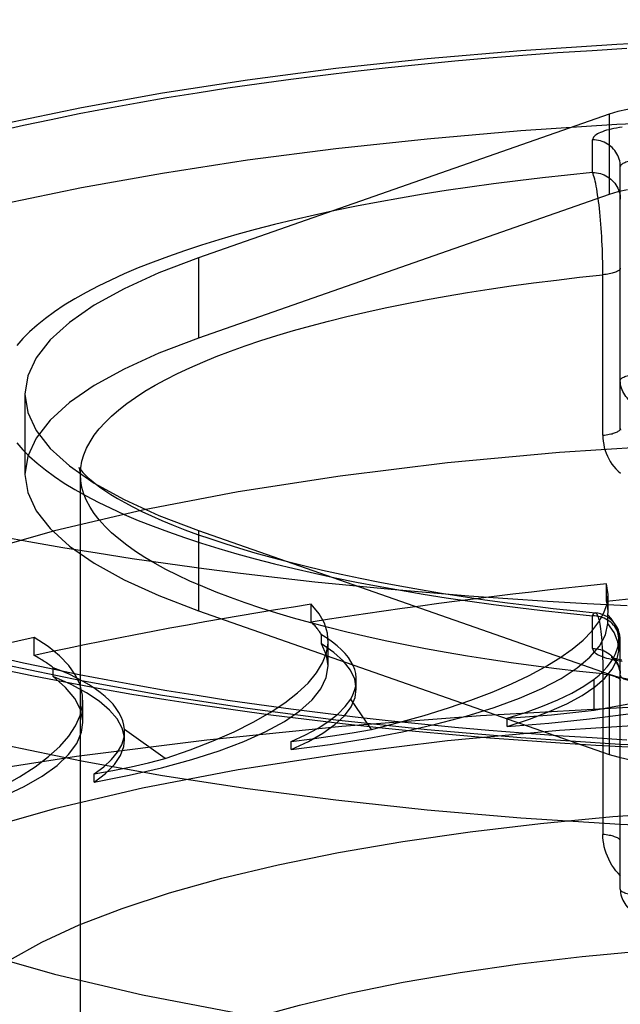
# Model space of a CAD drawing. Header units: inches. Extents: x 0 to 283, y 0 to 183.
# Tile 211 of 256: x 123.103 to 123.32, y 128.075 to 128.43. Entities that reach past the tile are written whole.
import ezdxf

# ---------------------------------------------------------------- set-up
doc = ezdxf.new("R2010")
doc.units = ezdxf.units.IN
doc.header["$LTSCALE"] = 15.5833333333
doc.header["$MEASUREMENT"] = 0
doc.linetypes.add('HIDDEN', pattern=[0.2, 0.1, -0.1])
doc.layers.get('0').update_dxf_attribs({"linetype": 'CONTINUOUS'})
doc.layers.add('DEFAULT_2', color=8, linetype='HIDDEN')

msp = doc.modelspace()

# ---------------------------------------------------------------- linework, layer by layer
at = {"color": 7, "linetype": 'Continuous'}
for p, q in [((123.2867673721, 128.1700251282), (123.3003334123, 128.1690898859)), ((123.3003334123, 128.1690898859), (123.311445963, 128.1684073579)), ((123.311445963, 128.1684073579), (123.3278459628, 128.1675032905))]:
    msp.add_line(p, q, dxfattribs=at)
for points in [[(123.3203334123, 128.1396664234), (123.2844671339, 128.1420096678), (123.2506030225, 128.1449281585), (123.2176259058, 128.1484621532), (123.1857112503, 128.1525982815), (123.1550130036, 128.1573109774), (123.1256974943, 128.1625805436), (123.0979030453, 128.1683760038), (123.0717834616, 128.1746717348), (123.0474586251, 128.1814319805), (123.0250666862, 128.1886257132), (123.0047066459, 128.1962131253), (122.9864981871, 128.2041584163), (122.9705174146, 128.2124185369), (122.9568631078, 128.2209536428), (122.9455869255, 128.2297183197), (122.9367647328, 128.2386694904), (122.9304226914, 128.2477603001), (122.9266122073, 128.2569453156), (122.926381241, 128.2586127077)], [(123.3228259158, 128.2186559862), (123.3083830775, 128.2193995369), (123.2940204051, 128.2202406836), (123.2797477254, 128.2211788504), (123.2655748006, 128.2222133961), (123.2515113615, 128.2233436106), (123.2375670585, 128.2245687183), (123.2237514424, 128.2258878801), (123.2100739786, 128.2273001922), (123.1965440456, 128.2288046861), (123.1831709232, 128.2304003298), (123.1699637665, 128.2320860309), (123.1569316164, 128.2338606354), (123.1440834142, 128.2357229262), (123.1314279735, 128.2376716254), (123.1189739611, 128.2397053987), (123.106729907, 128.241822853), (123.094704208, 128.2440225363)], [(123.096160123, 128.1959514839), (123.1078512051, 128.19351774), (123.11970962, 128.1911891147), (123.1317303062, 128.188964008), (123.1439102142, 128.1868407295), (123.1562436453, 128.1848183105), (123.1687263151, 128.1828957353), (123.1813521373, 128.1810724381), (123.1941160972, 128.1793478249), (123.2070114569, 128.1777216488), (123.2200324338, 128.1761936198), (123.2331715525, 128.1747637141), (123.2464219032, 128.1734318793), (123.2597761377, 128.1721981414), (123.2732272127, 128.1710625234), (123.2867673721, 128.1700251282)], [(123.4253334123, 128.1367676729), (123.3895736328, 128.1371003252), (123.3541759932, 128.1380848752), (123.3203334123, 128.1396664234)]]:
    msp.add_lwpolyline(points, dxfattribs=at)
at = {"layer": 'DEFAULT_2', "color": 8, "linetype": 'HIDDEN'}
for p, q in [((125.0413334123, 128.4304274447), (120.8628334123, 128.4304274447)), ((123.3163393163, 128.3963106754), (123.1680278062, 128.3443944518)), ((123.3163393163, 128.3963106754), (123.3163393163, 128.3673329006)), ((123.3103334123, 128.375211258), (123.3103334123, 128.3870357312)), ((123.3203334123, 128.28273052), (123.3203334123, 128.3773764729)), ((123.3163393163, 128.3673329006), (123.1680278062, 128.315416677)), ((123.1680278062, 128.3443944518), (123.1680278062, 128.315416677)), ((123.3140430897, 128.2803270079), (123.3140379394, 128.3397777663)), ((123.1053334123, 128.2951549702), (123.1053334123, 128.2661771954)), ((123.1063510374, 128.272761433), (123.1053334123, 128.2661771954)), ((123.1253334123, 127.1543965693), (123.1253334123, 128.2661771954)), ((123.1680278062, 128.2459154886), (123.1680278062, 128.2169377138)), ((123.1680278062, 128.2459154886), (123.3163393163, 128.193999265)), ((123.3153687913, 128.2202424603), (123.3153687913, 128.226674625)), ((123.3159115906, 128.2227410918), (123.3153687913, 128.226674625)), ((123.3159145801, 128.2164675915), (123.3159145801, 128.2227215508)), ((123.2087453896, 128.2128480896), (123.2087453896, 128.2192802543)), ((123.1680278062, 128.2169377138), (123.3163393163, 128.1650214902)), ((123.3103334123, 128.2032742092), (123.3103334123, 128.2150986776)), ((123.3158786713, 128.2154922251), (123.3159150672, 128.2164691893)), ((123.3158786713, 128.2122769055), (123.3158786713, 128.2154922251)), ((123.1087029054, 128.2007740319), (123.1087029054, 128.2072061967)), ((123.2124545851, 128.2049780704), (123.2124545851, 128.20819339)), ((123.31978991, 128.2030538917), (123.31978991, 128.2064761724)), ((123.2148451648, 128.1970359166), (123.2148451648, 128.2059863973)), ((123.3203334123, 128.1163408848), (123.3203334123, 128.206214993)), ((123.1154987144, 128.1931418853), (123.1154987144, 128.1963572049)), ((123.3140379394, 128.195546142), (123.3140430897, 128.1361162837)), ((123.3163393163, 128.193999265), (123.3163393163, 128.1650214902)), ((123.2249902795, 128.1886872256), (123.2249902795, 128.1919749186)), ((123.3109036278, 128.1810053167), (123.3109036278, 128.1921831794)), ((123.1261918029, 128.1765226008), (123.1261918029, 128.1846314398)), ((123.2304980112, 128.1740023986), (123.2229985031, 128.1850104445)), ((123.2794475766, 128.1751444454), (123.2794475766, 128.1780687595)), ((123.1412683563, 128.1731986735), (123.1412412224, 128.1739959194)), ((123.1560123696, 128.1634921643), (123.1412412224, 128.1739959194)), ((123.1412698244, 128.1702781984), (123.1412698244, 128.1732025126)), ((123.2014900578, 128.1667723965), (123.2014900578, 128.1696967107)), ((123.1303339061, 128.1550238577), (123.1303339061, 128.1579481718)), ((125.0413334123, 128.0753209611), (120.9878334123, 128.0753209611))]:
    msp.add_line(p, q, dxfattribs=at)
for points in [[(122.9253334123, 128.2951549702), (122.9266122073, 128.30438685), (122.9304226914, 128.3135718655), (122.9367647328, 128.3226626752), (122.9455869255, 128.3316138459), (122.9568631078, 128.3403785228), (122.9705174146, 128.3489136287), (122.9864981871, 128.3571737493), (123.0047066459, 128.3651190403), (123.0250666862, 128.3727064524), (123.0474586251, 128.3799001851), (123.0717834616, 128.3866604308), (123.0979030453, 128.3929561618), (123.1256974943, 128.398751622), (123.1550130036, 128.4040211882), (123.1857112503, 128.4087338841), (123.2176259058, 128.4128700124), (123.2506030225, 128.4164040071), (123.2844671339, 128.4193224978), (123.3190518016, 128.4216058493), (123.3541759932, 128.4232472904), (123.3895736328, 128.4242318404), (123.4253334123, 128.4245644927)], [(123.0951177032, 128.3900748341), (123.1048311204, 128.3922795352), (123.114764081, 128.3944177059), (123.1249099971, 128.3964878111), (123.1352617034, 128.3984885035), (123.1458123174, 128.4004183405), (123.1565544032, 128.4022760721), (123.1674807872, 128.4040603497), (123.1785838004, 128.4057700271), (123.1898560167, 128.4074038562), (123.2012895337, 128.4089607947), (123.2128766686, 128.4104396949), (123.2246093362, 128.4118396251), (123.2364796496, 128.4131595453), (123.2484793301, 128.4143986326), (123.2606002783, 128.4155559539), (123.2728340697, 128.4166308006), (123.2851724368, 128.4176223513), (123.2976068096, 128.4185300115), (123.3101287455, 128.4193530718), (123.3227295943, 128.4200910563)], [(123.3404617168, 128.3994590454), (123.3357557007, 128.3993612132), (123.3312706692, 128.399085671), (123.3269566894, 128.3986259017), (123.3229635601, 128.3980014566), (123.31944108, 128.3972318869), (123.3163393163, 128.3963106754)], [(122.9253334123, 128.2661771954), (122.9266122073, 128.2754090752), (122.9304226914, 128.2845940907), (122.9367647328, 128.2936849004), (122.9455869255, 128.3026360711), (122.9568631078, 128.311400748), (122.9705174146, 128.3199358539), (122.9864981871, 128.3281959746), (123.0047066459, 128.3361412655), (123.0250666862, 128.3437286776), (123.0474586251, 128.3509224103), (123.0717834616, 128.3576826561), (123.0979030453, 128.363978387), (123.1256974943, 128.3697738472), (123.1550130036, 128.3750434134), (123.1857112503, 128.3797561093), (123.2176259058, 128.3838922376), (123.2506030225, 128.3874262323), (123.2844671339, 128.390344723), (123.3190518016, 128.3926280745), (123.3541759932, 128.3942695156), (123.3895736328, 128.3952540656), (123.4253334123, 128.395586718)], [(123.3210411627, 128.3916194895), (123.3199884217, 128.3914658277), (123.318973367, 128.3912960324), (123.3179998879, 128.3911106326), (123.317071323, 128.3909103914), (123.3161913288, 128.3906959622), (123.3153628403, 128.3904682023), (123.3145891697, 128.3902278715), (123.3138728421, 128.3899759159), (123.3132168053, 128.3897131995), (123.3126231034, 128.3894407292), (123.3120942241, 128.3891594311), (123.3116317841, 128.3888704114), (123.3112379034, 128.3885747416), (123.3109135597, 128.3882734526), (123.3106602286, 128.3879674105), (123.3104785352, 128.3876581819), (123.3103697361, 128.387347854), (123.3103334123, 128.3870357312)], [(123.3203334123, 128.3773764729), (123.3203079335, 128.3780655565), (123.3202316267, 128.3787511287), (123.320104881, 128.379429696), (123.319928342, 128.3800978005), (123.3197029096, 128.3807520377), (123.3194297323, 128.3813890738), (123.3191102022, 128.3820056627), (123.3187459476, 128.3825986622), (123.3183388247, 128.3831650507), (123.3178909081, 128.3837019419), (123.3174044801, 128.3842066), (123.3168820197, 128.3846764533), (123.316326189, 128.3851091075), (123.3157398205, 128.3855023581), (123.3151259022, 128.385854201), (123.3144875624, 128.3861628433), (123.3138280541, 128.3864267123), (123.3131507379, 128.3866444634), (123.3124590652, 128.3868149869), (123.3117565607, 128.3869374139), (123.3110468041, 128.3870111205), (123.3103334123, 128.3870357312)], [(123.3303334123, 128.3799646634), (123.3296200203, 128.379958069), (123.3289102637, 128.3799383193), (123.328207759, 128.3799055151), (123.3275160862, 128.3798598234), (123.3268387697, 128.3798014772), (123.3261792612, 128.3797307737), (123.3255409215, 128.3796480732), (123.3249270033, 128.3795537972), (123.3243406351, 128.379448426), (123.3237848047, 128.3793324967), (123.3232623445, 128.3792065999), (123.3227759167, 128.3790713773), (123.3223280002, 128.3789275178), (123.3219208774, 128.3787757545), (123.3215566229, 128.3786168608), (123.3212370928, 128.3784516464), (123.3209639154, 128.378280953), (123.3207384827, 128.3781056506), (123.3205619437, 128.3779266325), (123.3204351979, 128.3777448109), (123.3203588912, 128.3775611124), (123.3203334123, 128.3773764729)], [(123.3103334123, 128.375211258), (123.3012233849, 128.3742946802), (123.2922269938, 128.3733091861), (123.2833394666, 128.3722542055), (123.27457512, 128.3711314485), (123.2659446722, 128.3699421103), (123.2574541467, 128.3686871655), (123.2491106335, 128.3673675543), (123.2409216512, 128.3659845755), (123.2328948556, 128.3645393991), (123.2250369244, 128.363033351), (123.2173549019, 128.3614676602), (123.2098553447, 128.3598437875), (123.2025451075, 128.3581630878), (123.1954303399, 128.3564271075), (123.1885175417, 128.3546372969), (123.1818125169, 128.3527952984), (123.1753214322, 128.3509026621), (123.1690496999, 128.3489611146), (123.1630031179, 128.3469722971), (123.1571866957, 128.3449380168), (123.1516058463, 128.3428600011), (123.1462651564, 128.3407401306), (123.141169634, 128.3385802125), (123.1363234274, 128.3363821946), (123.1317311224, 128.3341479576), (123.1273964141, 128.3318795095), (123.1233234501, 128.3295787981), (123.1195154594, 128.3272478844), (123.1159761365, 128.3248887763), (123.1127082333, 128.3225035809), (123.1097149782, 128.320094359), (123.106998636, 128.3176632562), (123.104561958, 128.3152123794), (123.102406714, 128.3127439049)], [(123.3140379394, 128.3397777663), (123.314022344, 128.341291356), (123.3139964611, 128.3428193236), (123.3139602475, 128.3443578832), (123.3139138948, 128.3459031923), (123.3138574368, 128.3474511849), (123.3137911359, 128.3489977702), (123.3137150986, 128.3505390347), (123.3136296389, 128.3520709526), (123.3135349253, 128.3535897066), (123.3134313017, 128.3550914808), (123.3133190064, 128.356572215), (123.3131984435, 128.3580280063), (123.3130699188, 128.3594546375), (123.312933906, 128.3608480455), (123.3127907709, 128.3622041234), (123.3126410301, 128.3635188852), (123.3124851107, 128.3647883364), (123.312323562, 128.3660086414), (123.3121568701, 128.3671759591), (123.3119856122, 128.36828665), (123.3118103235, 128.3693371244), (123.3116315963, 128.3703240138), (123.3114500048, 128.3712441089), (123.311266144, 128.3720944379), (123.3110806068, 128.3728722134), (123.3108939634, 128.3735749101), (123.3107068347, 128.3742002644), (123.3105192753, 128.3747461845), (123.3103334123, 128.3752112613)], [(123.3103334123, 128.3752112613), (123.3110468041, 128.3751866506), (123.3117565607, 128.375112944), (123.3124590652, 128.374990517), (123.3131507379, 128.3748199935), (123.3138280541, 128.3746022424), (123.3144875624, 128.3743383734), (123.3151259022, 128.3740297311), (123.3157398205, 128.3736778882), (123.316326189, 128.3732846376), (123.3168820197, 128.3728519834), (123.3174044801, 128.3723821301), (123.3178909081, 128.371877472), (123.3183388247, 128.3713405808), (123.3187459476, 128.3707741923), (123.3191102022, 128.3701811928), (123.3194297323, 128.3695646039), (123.3197029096, 128.3689275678), (123.319928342, 128.3682733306), (123.320104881, 128.3676052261), (123.3202316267, 128.3669266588), (123.3203079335, 128.3662410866), (123.3203334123, 128.365552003)], [(123.3229635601, 128.3690236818), (123.31944108, 128.3682541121), (123.3163393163, 128.3673329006)], [(123.1680278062, 128.3443944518), (123.15367921, 128.3389259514), (123.1411268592, 128.3332168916), (123.1303396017, 128.3272480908), (123.1214108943, 128.3210770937), (123.1144151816, 128.3147412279), (123.1093783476, 128.3082819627), (123.1063510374, 128.3017392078), (123.1053334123, 128.2951549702)], [(123.1253334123, 128.2661771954), (123.1254732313, 128.2685475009), (123.1258925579, 128.2709155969), (123.1265910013, 128.2732792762), (123.1275679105, 128.2756363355), (123.1288223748, 128.2779845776), (123.1303532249, 128.2803218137), (123.1321590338, 128.2826458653), (123.1342381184, 128.284954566), (123.1365885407, 128.2872457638), (123.1392081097, 128.289517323), (123.1420943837, 128.2917671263), (123.1452446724, 128.2939930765), (123.1486560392, 128.2961930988), (123.1523253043, 128.2983651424), (123.1562490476, 128.3005071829), (123.1604236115, 128.3026172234), (123.1648451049, 128.3046932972), (123.1695094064, 128.3067334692), (123.1744121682, 128.3087358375), (123.1795488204, 128.3106985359), (123.184914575, 128.3126197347), (123.1905044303, 128.3144976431), (123.196313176, 128.3163305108), (123.2023353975, 128.3181166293), (123.2085654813, 128.3198543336), (123.2149976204, 128.321542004), (123.221625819, 128.3231780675), (123.2284438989, 128.3247609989), (123.2354455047, 128.3262893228), (123.2426241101, 128.3277616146), (123.2499730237, 128.3291765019), (123.2574853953, 128.3305326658), (123.2651542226, 128.3318288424), (123.2729723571, 128.3330638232), (123.2809325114, 128.3342364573), (123.2890272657, 128.3353456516), (123.2972490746, 128.336390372), (123.3055902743, 128.337369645), (123.3140430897, 128.3382825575)], [(123.3203334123, 128.3406860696), (123.3203115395, 128.3405149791), (123.3202460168, 128.3403446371), (123.3201371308, 128.3401757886), (123.3199853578, 128.3400091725), (123.3197913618, 128.3398455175), (123.3195559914, 128.3396855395), (123.3192802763, 128.3395299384), (123.3189654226, 128.3393793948), (123.3186128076, 128.3392345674), (123.318223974, 128.3390960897), (123.3178006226, 128.3389645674), (123.3173446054, 128.338840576), (123.3168579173, 128.3387246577), (123.3163426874, 128.3386173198), (123.3158011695, 128.3385190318), (123.3152357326, 128.3384302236), (123.3146488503, 128.3383512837), (123.3140430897, 128.3382825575)], [(123.1680278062, 128.315416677), (123.15367921, 128.3099481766), (123.1411268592, 128.3042391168), (123.1303396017, 128.298270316), (123.1214108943, 128.2920993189), (123.1144151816, 128.2857634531), (123.1093783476, 128.2793041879), (123.1063510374, 128.272761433)], [(123.3203334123, 128.3001024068), (123.3203588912, 128.3002870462), (123.3204351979, 128.3004707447), (123.3205619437, 128.3006525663), (123.3207384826, 128.3008315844), (123.3209639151, 128.3010068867), (123.3212370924, 128.30117758), (123.3215566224, 128.3013427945), (123.321920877, 128.3015016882), (123.3223279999, 128.3016534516), (123.3227759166, 128.3017973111), (123.3232623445, 128.3019325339), (123.323784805, 128.3020584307), (123.3243406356, 128.30217436), (123.3249270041, 128.3022797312), (123.3255409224, 128.3023740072), (123.3261792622, 128.3024567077), (123.3268387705, 128.3025274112), (123.3275160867, 128.3025857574), (123.3282077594, 128.302631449), (123.3289102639, 128.3026642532), (123.3296200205, 128.3026840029), (123.3303334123, 128.3026905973)], [(123.3303334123, 128.2904431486), (123.3296199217, 128.2904677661), (123.3289100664, 128.2905414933), (123.328207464, 128.290663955), (123.3275156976, 128.2908345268), (123.3268382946, 128.2910523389), (123.3261787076, 128.2913162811), (123.3255402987, 128.2916250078), (123.3249263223, 128.291976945), (123.3243399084, 128.2923702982), (123.3237840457, 128.2928030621), (123.3232615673, 128.2932730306), (123.3227751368, 128.2937778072), (123.3223272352, 128.2943148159), (123.3219201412, 128.2948813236), (123.3215559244, 128.295474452), (123.3212364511, 128.2960911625), (123.3209633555, 128.2967282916), (123.320738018, 128.2973826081), (123.3205615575, 128.2980508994), (123.3204349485, 128.2987294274), (123.3203588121, 128.2994143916), (123.3203334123, 128.3001024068)], [(123.3203334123, 128.1686441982), (123.2844671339, 128.1709874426), (123.2506030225, 128.1739059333), (123.2176259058, 128.177439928), (123.1857112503, 128.1815760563), (123.1550130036, 128.1862887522), (123.1256974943, 128.1915583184), (123.0979030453, 128.1973537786), (123.0717834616, 128.2036495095), (123.0474586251, 128.2104097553), (123.0250666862, 128.217603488), (123.0047066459, 128.2251909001), (122.9864981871, 128.233136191), (122.9705174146, 128.2413963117), (122.9568631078, 128.2499314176), (122.9455869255, 128.2586960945), (122.9367647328, 128.2676472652), (122.9304226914, 128.2767380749), (122.9266122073, 128.2859230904), (122.9253334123, 128.2951549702)], [(123.1053334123, 128.2951549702), (123.1063510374, 128.2885707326), (123.1093783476, 128.2820279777), (123.1144151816, 128.2755687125), (123.1214108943, 128.2692328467)], [(123.3140430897, 128.2803270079), (123.3146488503, 128.2803957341), (123.3152357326, 128.280474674), (123.3158011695, 128.2805634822), (123.3163426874, 128.2806617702), (123.3168579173, 128.2807691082), (123.3173446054, 128.2808850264), (123.3178006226, 128.2810090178), (123.318223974, 128.2811405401), (123.3186128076, 128.2812790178), (123.3189654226, 128.2814238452), (123.3192802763, 128.2815743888), (123.3195559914, 128.2817299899), (123.3197913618, 128.2818899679), (123.3199853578, 128.2820536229), (123.3201371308, 128.2822202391), (123.3202460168, 128.2823890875), (123.3203115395, 128.2825594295), (123.3203334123, 128.28273052)], [(123.3203334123, 128.28273052), (123.3203498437, 128.2821803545)], [(123.4253334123, 128.2789542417), (123.3822474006, 128.2783998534), (123.3399813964, 128.276778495), (123.298338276, 128.2740746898), (123.2579094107, 128.2703348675), (123.2191045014, 128.2655803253), (123.1822714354, 128.2598709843), (123.1477959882, 128.2532484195), (123.1159741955, 128.2457889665), (123.0871530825, 128.2375528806), (123.0615654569, 128.2286299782), (123.0395062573, 128.2190968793), (123.0211361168, 128.2090534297), (123.0066865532, 128.1985896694), (122.9962398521, 128.1878116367), (122.9899552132, 128.1768193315), (122.9878334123, 128.1657209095)], [(123.3140430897, 128.2803270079), (123.3140741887, 128.2792212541), (123.3141714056, 128.2781194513), (123.314334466, 128.2770188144), (123.3145643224, 128.2759276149), (123.3148623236, 128.2748512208), (123.315227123, 128.2737954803), (123.3156586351, 128.2727664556), (123.3161545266, 128.271768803), (123.3167129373, 128.2708084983), (123.31733243, 128.2698875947), (123.3180114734, 128.2690092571), (123.3187485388, 128.2681760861), (123.3195425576, 128.2673905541), (123.3203906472, 128.2666561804)], [(123.1024066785, 128.2775660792), (123.1045619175, 128.2750976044), (123.1069985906, 128.2726467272), (123.1097149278, 128.2702156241), (123.112708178, 128.2678064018), (123.1159760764, 128.2654212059), (123.1195153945, 128.2630620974), (123.1233233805, 128.2607311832), (123.1273963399, 128.2584304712), (123.1317310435, 128.2561620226), (123.136323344, 128.253927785), (123.1411695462, 128.2517297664), (123.1462650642, 128.2495698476), (123.1516057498, 128.2474499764), (123.1571865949, 128.2453719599), (123.163003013, 128.2433376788), (123.169049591, 128.2413488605), (123.1753213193, 128.2394073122), (123.1818124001, 128.237514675), (123.1885174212, 128.2356726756), (123.1954302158, 128.2338828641), (123.2025449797, 128.2321468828), (123.2098552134, 128.2304661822), (123.2173547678, 128.2288423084), (123.2250367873, 128.2272766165), (123.232894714, 128.2257705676), (123.2409215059, 128.2243253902), (123.2491104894, 128.2229424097), (123.2574540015, 128.2216227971), (123.2659445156, 128.2203678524), (123.2745749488, 128.2191785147), (123.2833392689, 128.2180557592), (123.2922267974, 128.2170007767), (123.3012232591, 128.2160152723), (123.3103334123, 128.2150986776)], [(123.1214108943, 128.2692328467), (123.1303396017, 128.2630618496), (123.1411268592, 128.2570930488), (123.15367921, 128.251383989), (123.1680278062, 128.2459154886)], [(123.1249193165, 128.2685786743), (123.1249086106, 128.2686031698), (123.124908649, 128.2686066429), (123.1250296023, 128.2684040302), (123.1252879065, 128.2680267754), (123.1257022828, 128.2674911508), (123.1262878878, 128.2668127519), (123.1270599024, 128.2660033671), (123.1280328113, 128.2650732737), (123.1292190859, 128.2640329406), (123.1306317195, 128.2628909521), (123.1322802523, 128.2616575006), (123.134174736, 128.2603411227), (123.1363221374, 128.2589514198), (123.1387296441, 128.2574967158), (123.1414013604, 128.2559861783), (123.144341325, 128.2544279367), (123.1475506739, 128.2528306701), (123.1510294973, 128.251202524), (123.1547778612, 128.2495507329), (123.1587946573, 128.2478822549), (123.1630773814, 128.2462038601), (123.167622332, 128.2445220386), (123.1724257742, 128.2428426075), (123.177482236, 128.2411713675), (123.1827876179, 128.2395130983), (123.1883365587, 128.237872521), (123.1941228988, 128.2362541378), (123.2001389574, 128.234662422), (123.2063795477, 128.2331007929), (123.2128383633, 128.2315726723), (123.219508, 128.2300814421), (123.2263799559, 128.2286304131), (123.233448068, 128.2272221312), (123.2407052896, 128.2258591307), (123.2481436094, 128.2245439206), (123.2557542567, 128.2232789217), (123.2635302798, 128.2220660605), (123.2714640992, 128.2209072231), (123.279547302, 128.2198042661), (123.2877709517, 128.2187589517), (123.2961275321, 128.2177727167), (123.3046084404, 128.2168470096), (123.3113096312, 128.2161673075)], [(123.1253334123, 128.2661771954), (123.1252757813, 128.2671248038), (123.1251462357, 128.2678562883), (123.1250052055, 128.2683523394), (123.1249193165, 128.2685786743)], [(123.1053334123, 128.2661771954), (123.1063510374, 128.2595929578), (123.1093783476, 128.2530502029), (123.1144151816, 128.2465909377), (123.1214108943, 128.2402550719), (123.1303396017, 128.2340840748), (123.1411268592, 128.228115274), (123.15367921, 128.2224062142), (123.1680278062, 128.2169377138)], [(123.3140430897, 128.1940718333), (123.3055902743, 128.1949847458), (123.2972490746, 128.1959640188), (123.2890272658, 128.1970087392), (123.2809325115, 128.1981179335), (123.2729723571, 128.1992905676), (123.2651542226, 128.2005255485), (123.2574853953, 128.201821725), (123.2499730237, 128.203177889), (123.2426241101, 128.2045927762), (123.2354455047, 128.206065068), (123.2284438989, 128.2075933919), (123.221625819, 128.2091763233), (123.2149976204, 128.2108123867), (123.2085654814, 128.2125000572), (123.2023353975, 128.2142377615), (123.196313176, 128.21602388), (123.1905044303, 128.2178567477), (123.184914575, 128.2197346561), (123.1795488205, 128.2216558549), (123.1744121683, 128.2236185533), (123.1695094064, 128.2256209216), (123.164845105, 128.2276610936), (123.1604236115, 128.2297371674), (123.1562490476, 128.2318472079), (123.1523253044, 128.2339892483), (123.1486560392, 128.236161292), (123.1452446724, 128.2383613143), (123.1420943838, 128.2405872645), (123.1392081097, 128.2428370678), (123.1365885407, 128.245108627), (123.1342381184, 128.2473998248), (123.1321590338, 128.2497085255), (123.1303532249, 128.2520325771), (123.1288223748, 128.2543698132), (123.1275679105, 128.2567180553), (123.1265910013, 128.2590751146), (123.1258925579, 128.2614387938), (123.1254732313, 128.2638068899), (123.1253334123, 128.2661771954)], [(123.2794475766, 128.1751444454), (123.2945771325, 128.1763638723), (123.3091905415, 128.1778798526), (123.3233310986, 128.1796985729), (123.3368689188, 128.1818014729), (123.3497136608, 128.1841779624), (123.3617899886, 128.1868103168), (123.3730132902, 128.1896840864), (123.3833210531, 128.1927788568), (123.3926390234, 128.1960769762), (123.4009178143, 128.1995557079), (123.4080956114, 128.2031955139), (123.4141354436, 128.2069691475), (123.4189725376, 128.2108386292), (123.4226284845, 128.214816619)], [(123.3103334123, 128.2150986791), (123.3105192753, 128.2154813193), (123.3107068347, 128.2157802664), (123.3108939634, 128.2159949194), (123.3110806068, 128.2161246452), (123.311266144, 128.2161692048), (123.311309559, 128.2161673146)], [(123.3203334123, 128.2054394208), (123.3203079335, 128.2061285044), (123.3202316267, 128.2068140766), (123.320104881, 128.2074926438), (123.319928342, 128.2081607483), (123.3197029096, 128.2088149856), (123.3194297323, 128.2094520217), (123.3191102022, 128.2100686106), (123.3187459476, 128.2106616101), (123.3183388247, 128.2112279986), (123.3178909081, 128.2117648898), (123.3174044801, 128.2122695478), (123.3168820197, 128.2127394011), (123.316326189, 128.2131720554), (123.3157398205, 128.213565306), (123.3151259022, 128.2139171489), (123.3144875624, 128.2142257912), (123.3138280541, 128.2144896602), (123.3131507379, 128.2147074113), (123.3124590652, 128.2148779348), (123.3117565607, 128.2150003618), (123.3110468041, 128.2150740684), (123.3103334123, 128.2150986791)], [(123.3113095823, 128.2161673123), (123.3114500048, 128.2161286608), (123.3116315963, 128.2160033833), (123.3118103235, 128.215794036), (123.3119856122, 128.2155015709), (123.3121568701, 128.2151272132), (123.312323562, 128.2146724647), (123.3124851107, 128.2141390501), (123.3126410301, 128.2135289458), (123.3127907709, 128.2128443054), (123.312933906, 128.2120874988), (123.3130699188, 128.211261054), (123.3131984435, 128.2103676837), (123.3133190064, 128.2094102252), (123.3134313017, 128.2083917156), (123.3135349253, 128.2073151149), (123.3136296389, 128.2061835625), (123.3137150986, 128.2050001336), (123.3137911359, 128.2037679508), (123.3138574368, 128.2024904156), (123.3139138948, 128.2011708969), (123.3139602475, 128.1998130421), (123.3139964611, 128.1984205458), (123.314022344, 128.196997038), (123.3140379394, 128.195546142)], [(123.2014900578, 128.1667723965), (123.2155716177, 128.1686532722), (123.2289459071, 128.1708029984), (123.2416514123, 128.1732296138), (123.2535726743, 128.1759090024), (123.2646278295, 128.1788266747), (123.2747545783, 128.1819617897), (123.2838792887, 128.1852963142), (123.2919540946, 128.1888073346), (123.2989177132, 128.1924741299), (123.3047367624, 128.1962720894), (123.3093634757, 128.2001791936), (123.3127797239, 128.2041669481), (123.3149471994, 128.2081950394), (123.3158786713, 128.2122769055)], [(123.3197872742, 128.2030557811), (123.3194630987, 128.2057345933), (123.3181662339, 128.2090149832), (123.3158786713, 128.2122769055)], [(123.2249880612, 128.1886869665), (123.2244403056, 128.1921635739), (123.2228957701, 128.1954508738), (123.220373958, 128.1986962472), (123.2168958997, 128.2018685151), (123.2124545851, 128.2049780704)], [(123.2148452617, 128.1970353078), (123.2142758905, 128.2009163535), (123.2124545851, 128.2049780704)], [(123.2794475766, 128.1751444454), (123.2874909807, 128.1777363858), (123.2946886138, 128.1804643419), (123.3010577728, 128.1833370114), (123.3065465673, 128.1863283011), (123.3111154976, 128.1894216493), (123.3147446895, 128.192597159), (123.3174034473, 128.1958360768), (123.3190847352, 128.1991184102), (123.3197691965, 128.2024251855), (123.3197872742, 128.2030557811)], [(123.3103334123, 128.2032742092), (123.3110468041, 128.2032495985), (123.3117565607, 128.2031758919), (123.3124590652, 128.2030534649), (123.3131507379, 128.2028829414), (123.3138280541, 128.2026651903), (123.3144875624, 128.2024013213), (123.3151259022, 128.2020926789), (123.3157398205, 128.2017408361), (123.316326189, 128.2013475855), (123.3168820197, 128.2009149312), (123.3174044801, 128.2004450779), (123.3178909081, 128.1999404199), (123.3183388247, 128.1994035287), (123.3187459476, 128.1988371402), (123.3191102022, 128.1982441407), (123.3194297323, 128.1976275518), (123.3197029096, 128.1969905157), (123.319928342, 128.1963362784), (123.320104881, 128.1956681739), (123.3202316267, 128.1949896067), (123.3203079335, 128.1943040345)], [(123.3103334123, 128.2032742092), (123.3103697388, 128.2029620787), (123.3104785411, 128.2026517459), (123.3106602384, 128.2023425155), (123.3109135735, 128.2020364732), (123.3112379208, 128.2017351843), (123.3116318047, 128.2014395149), (123.3120942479, 128.2011504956), (123.3126231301, 128.200869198), (123.313216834, 128.2005967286), (123.3138728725, 128.2003340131), (123.3145892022, 128.2000820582), (123.315362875, 128.1998417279), (123.3161913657, 128.1996139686), (123.3170713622, 128.19939954), (123.3179999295, 128.1991992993), (123.3189734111, 128.1990139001), (123.3199884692, 128.1988441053), (123.3210412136, 128.1986904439)], [(123.3227298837, 128.1702188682), (123.3101290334, 128.1709568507), (123.2976070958, 128.171779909), (123.2851727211, 128.1726875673), (123.2728343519, 128.173679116), (123.2606005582, 128.1747539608), (123.2484796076, 128.1759112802), (123.2364799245, 128.1771503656), (123.2246096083, 128.1784702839), (123.2128769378, 128.1798702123), (123.2012897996, 128.1813491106), (123.1898562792, 128.1829060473), (123.1785840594, 128.1845398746), (123.1674810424, 128.1862495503), (123.1565546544, 128.1880338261), (123.1458125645, 128.189891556), (123.1352619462, 128.1918213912), (123.1249102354, 128.1938220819), (123.1147643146, 128.1958921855), (123.1048313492, 128.1980303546), (123.095117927, 128.2002350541)], [(123.3170795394, 128.2001598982), (123.317048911, 128.2001770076), (123.3170443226, 128.2001795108), (123.3170786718, 128.2001631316), (123.3171546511, 128.2001294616), (123.3172756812, 128.2000797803), (123.3174454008, 128.2000153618), (123.3176668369, 128.1999377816), (123.3179434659, 128.1998485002), (123.318277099, 128.1997495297), (123.3186698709, 128.1996427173), (123.3191220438, 128.1995303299), (123.3196338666, 128.1994144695), (123.320203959, 128.1992974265), (123.3208305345, 128.1991813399)], [(123.3203334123, 128.1936149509), (123.3203065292, 128.1942967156), (123.3202258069, 128.1949752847), (123.3200905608, 128.1956492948), (123.3199045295, 128.1963012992), (123.3196739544, 128.1969193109), (123.3194086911, 128.1974907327), (123.3191217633, 128.1980044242), (123.318825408, 128.1984561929), (123.3185349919, 128.1988403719), (123.3182582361, 128.1991629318), (123.3180046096, 128.1994265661), (123.3177770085, 128.1996396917), (123.3175782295, 128.1998086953), (123.3174095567, 128.1999397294), (123.3172711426, 128.2000384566), (123.3171643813, 128.2001086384), (123.3170894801, 128.2001541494), (123.3170795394, 128.2001598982)], [(123.1303339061, 128.1550238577), (123.1429396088, 128.1575090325), (123.1546684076, 128.1602271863), (123.1655528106, 128.1631879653), (123.175495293, 128.1663624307), (123.1844249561, 128.1697326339), (123.1922944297, 128.1732752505), (123.1990432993, 128.1769692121), (123.2046397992, 128.180789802), (123.20903748, 128.1847138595), (123.2122199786, 128.1887156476), (123.2141550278, 128.1927713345), (123.2148452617, 128.1970353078)], [(123.1412679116, 128.1702764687), (123.1412252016, 128.1712433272), (123.1404392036, 128.1745485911), (123.1386575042, 128.1778275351), (123.1358999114, 128.1810607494), (123.1321733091, 128.1842286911), (123.1275124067, 128.187311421), (123.121958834, 128.1902791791), (123.1154987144, 128.1931418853)], [(123.1261915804, 128.1765246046), (123.1261785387, 128.1771159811), (123.1253631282, 128.1811970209), (123.123303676, 128.1852466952), (123.1200174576, 128.1892237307), (123.1154987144, 128.1931418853)], [(123.3140430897, 128.1940718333), (123.3146488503, 128.1940031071), (123.3152357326, 128.1939241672), (123.3158011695, 128.193835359), (123.3163426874, 128.193737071), (123.3168579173, 128.1936297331), (123.3173446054, 128.1935138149), (123.3178006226, 128.1933898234), (123.318223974, 128.1932583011), (123.3186128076, 128.1931198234), (123.3189654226, 128.192974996), (123.3192802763, 128.1928244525), (123.3195559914, 128.1926688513), (123.3197913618, 128.1925088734), (123.3199853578, 128.1923452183), (123.3201371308, 128.1921786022), (123.3202460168, 128.1920097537), (123.3203115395, 128.1918394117), (123.3203334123, 128.1916683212)], [(123.3163393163, 128.193999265), (123.31944108, 128.1930780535), (123.3229635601, 128.1923084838), (123.3269566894, 128.1916840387), (123.3312706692, 128.1912242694), (123.3357557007, 128.1909487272), (123.3404617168, 128.190850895)], [(123.3203334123, 128.1936149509), (123.3203588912, 128.1934303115), (123.3204351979, 128.1932466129), (123.3205619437, 128.1930647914), (123.3207384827, 128.1928857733), (123.3209639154, 128.1927104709), (123.3212370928, 128.1925397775), (123.3215566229, 128.192374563), (123.3219208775, 128.1922156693), (123.3223280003, 128.192063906), (123.3227759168, 128.1919200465), (123.3232623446, 128.1917848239), (123.3237848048, 128.1916589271), (123.3243406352, 128.1915429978), (123.3249270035, 128.1914376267), (123.3255409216, 128.1913433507), (123.3261792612, 128.1912606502), (123.3268387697, 128.1911899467), (123.3275160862, 128.1911316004), (123.328207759, 128.1910859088), (123.3289102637, 128.1910531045), (123.3296200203, 128.1910333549), (123.3303334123, 128.1910267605)], [(123.2014900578, 128.1667723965), (123.2076722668, 128.1696864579), (123.2129302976, 128.1726964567), (123.2172753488, 128.175811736), (123.2206738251, 128.1790042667), (123.2230979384, 128.1822559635), (123.2245414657, 128.1855463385), (123.2249880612, 128.1886869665)], [(123.2794595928, 128.1780728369), (123.2861499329, 128.1801989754), (123.292269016, 128.1824194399), (123.2978249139, 128.1847380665), (123.3027934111, 128.1871433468), (123.3071502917, 128.1896237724), (123.3109036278, 128.1921831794)], [(123.4253334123, 128.1840320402), (123.3730391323, 128.1834722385), (123.3211020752, 128.1817966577), (123.2698770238, 128.1790167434), (123.2197138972, 128.1751514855), (123.1709553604, 128.1702272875), (123.1239344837, 128.1642777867), (123.0789724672, 128.1573436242), (123.0363764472, 128.1494721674), (122.9964373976, 128.1407171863), (122.9594281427, 128.1311384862), (122.9256014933, 128.1208014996), (122.8951885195, 128.1097768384), (122.868396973, 128.0981398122), (122.845409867, 128.0859699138), (122.8263842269, 128.0733502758), (122.8114500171, 128.0603671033), (122.8007092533, 128.0471090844), (122.7942353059, 128.0336667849), (122.7920723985, 128.0201320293)], [(123.2014991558, 128.1697012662), (123.206661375, 128.1720957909), (123.2111977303, 128.1745575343), (123.2151135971, 128.1770906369), (123.2183928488, 128.179682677), (123.221019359, 128.1823212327), (123.2229985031, 128.1850104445)], [(123.4253334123, 128.1784979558), (123.3822474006, 128.1779435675), (123.3399813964, 128.176322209), (123.298338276, 128.1736184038), (123.2579094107, 128.1698785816), (123.2191045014, 128.1651240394), (123.1822714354, 128.1594146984), (123.1477959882, 128.1527921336), (123.1159741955, 128.1453326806), (123.0871530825, 128.1370965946), (123.0615654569, 128.1281736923), (123.0395062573, 128.1186405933), (123.0211361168, 128.1085971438), (123.0066865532, 128.0981333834), (122.9962398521, 128.0873553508), (122.9899552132, 128.0763630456), (122.9878334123, 128.0652646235)], [(123.2794595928, 128.1780728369), (123.2875121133, 128.178676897), (123.2954369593, 128.179366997), (123.3032341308, 128.1801431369), (123.3109036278, 128.1810053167)], [(123.0681411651, 128.1402558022), (123.0788879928, 128.1432697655), (123.0886149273, 128.1464737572), (123.097347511, 128.149878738), (123.1050091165, 128.1534518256), (123.1115419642, 128.1571721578), (123.1169150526, 128.1610146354), (123.1210830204, 128.1649557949), (123.1240311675, 128.1689698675), (123.1257292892, 128.1730319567), (123.1261915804, 128.1765246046)], [(123.1303398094, 128.157953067), (123.1338170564, 128.1605432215), (123.136632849, 128.1631714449), (123.1387897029, 128.1658420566), (123.1402800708, 128.1685420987), (123.1410964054, 128.1712586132), (123.1412683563, 128.1731986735)], [(123.2014991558, 128.1697012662), (123.2090240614, 128.1706580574), (123.2163655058, 128.1716938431), (123.2235234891, 128.1728086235), (123.2304980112, 128.1740023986)], [(123.1303339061, 128.1550238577), (123.1344670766, 128.1581714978), (123.1376257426, 128.161372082), (123.1398146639, 128.1646353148), (123.1410195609, 128.167932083), (123.1412679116, 128.1702764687)], [(123.4253334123, 128.1657454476), (123.3895736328, 128.1660781), (123.3541759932, 128.16706265), (123.3203334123, 128.1686441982)], [(122.9878334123, 128.1657209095), (122.9899552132, 128.1546224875), (122.9962398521, 128.1436301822), (123.0066865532, 128.1328521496), (123.0211361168, 128.1223883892), (123.0395062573, 128.1123449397), (123.0615654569, 128.1028118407), (123.0871530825, 128.0938889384), (123.1159741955, 128.0856528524), (123.1477959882, 128.0781933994), (123.1822714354, 128.0715708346), (123.2191045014, 128.0658614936), (123.2579094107, 128.0611069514), (123.298338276, 128.0573671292), (123.3399813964, 128.054663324), (123.3822474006, 128.0530419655), (123.4253334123, 128.0524875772)], [(123.3163393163, 128.1650214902), (123.31944108, 128.1641002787), (123.3229635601, 128.163330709), (123.3269566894, 128.1627062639), (123.3312706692, 128.1622464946), (123.3357557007, 128.1619709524), (123.3404617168, 128.1618731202)], [(123.1303398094, 128.157953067), (123.1371084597, 128.1592335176), (123.1436434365, 128.1605835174), (123.1499447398, 128.1620030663), (123.1560123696, 128.1634921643)], [(123.0997258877, 128.0906461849), (123.1113690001, 128.0971689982), (123.1249602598, 128.103428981), (123.1403889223, 128.1093902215), (123.1575552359, 128.115008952), (123.1763684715, 128.1202623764), (123.1967418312, 128.1251220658), (123.2185637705, 128.1295611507), (123.2417654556, 128.1335540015), (123.2661319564, 128.1370684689), (123.2915067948, 128.1400682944), (123.3176457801, 128.1425401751), (123.3443306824, 128.144456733), (123.3713271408, 128.1458239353), (123.3982896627, 128.1466382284), (123.4253334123, 128.1469007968)], [(123.3203906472, 128.1211759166), (123.3195425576, 128.1220749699), (123.3187485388, 128.1230160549), (123.3180114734, 128.1239948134), (123.31733243, 128.1250082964), (123.3167129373, 128.126053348), (123.3161545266, 128.1271262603), (123.3156586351, 128.1282244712), (123.315227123, 128.1293414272), (123.3148623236, 128.1304718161), (123.3145643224, 128.1316094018), (123.314334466, 128.1327479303), (123.3141714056, 128.1338822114), (123.3140741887, 128.1350041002), (123.3140430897, 128.1361162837)], [(123.3203334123, 128.1337127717), (123.3203115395, 128.1338838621), (123.3202460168, 128.1340542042), (123.3201371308, 128.1342230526), (123.3199853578, 128.1343896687), (123.3197913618, 128.1345533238), (123.3195559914, 128.1347133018), (123.3192802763, 128.1348689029), (123.3189654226, 128.1350194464), (123.3186128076, 128.1351642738), (123.318223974, 128.1353027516), (123.3178006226, 128.1354342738), (123.3173446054, 128.1355582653), (123.3168579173, 128.1356741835), (123.3163426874, 128.1357815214), (123.3158011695, 128.1358798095), (123.3152357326, 128.1359686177), (123.3146488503, 128.1360475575), (123.3140430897, 128.1361162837)], [(123.3203334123, 128.1163408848), (123.3203588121, 128.1156528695), (123.3204349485, 128.1149679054), (123.3205615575, 128.1142893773), (123.320738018, 128.113621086), (123.3209633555, 128.1129667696), (123.3212364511, 128.1123296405), (123.3215559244, 128.11171293), (123.3219201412, 128.1111198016), (123.3223272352, 128.1105532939), (123.3227751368, 128.1100162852), (123.3232615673, 128.1095115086), (123.3237840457, 128.10904154), (123.3243399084, 128.1086087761), (123.3249263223, 128.1082154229), (123.3255402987, 128.1078634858), (123.3261787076, 128.1075547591), (123.3268382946, 128.1072908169), (123.3275156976, 128.1070730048), (123.328207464, 128.1069024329), (123.3289100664, 128.1067799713), (123.3296199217, 128.1067062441), (123.3303334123, 128.1066816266)], [(123.3303334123, 128.1137526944), (123.3296200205, 128.1137592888), (123.3289102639, 128.1137790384), (123.3282077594, 128.1138118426), (123.3275160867, 128.1138575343), (123.3268387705, 128.1139158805), (123.3261792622, 128.113986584), (123.3255409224, 128.1140692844), (123.3249270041, 128.1141635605), (123.3243406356, 128.1142689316), (123.323784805, 128.114384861), (123.3232623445, 128.1145107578), (123.3227759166, 128.1146459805), (123.3223279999, 128.1147898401), (123.321920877, 128.1149416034), (123.3215566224, 128.1151004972), (123.3212370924, 128.1152657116), (123.3209639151, 128.115436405), (123.3207384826, 128.1156117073), (123.3205619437, 128.1157907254), (123.3204351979, 128.1159725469), (123.3203588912, 128.1161562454), (123.3203334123, 128.1163408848)], [(123.1125834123, 128.0171763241), (123.1135530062, 128.0235452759), (123.1164514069, 128.0298676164), (123.1212625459, 128.0361134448), (123.1279582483, 128.0422438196), (123.1365010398, 128.0482221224), (123.1468335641, 128.054007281), (123.158884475, 128.0595606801), (123.1725736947, 128.0648475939), (123.1877987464, 128.0698317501), (123.20448692, 128.074491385), (123.2225559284, 128.0788023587), (123.2419134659, 128.0827396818), (123.2624881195, 128.0862834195), (123.284105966, 128.0893990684), (123.3066100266, 128.0920628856), (123.3297988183, 128.0942530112), (123.3534677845, 128.0959559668), (123.3774151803, 128.0971662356), (123.4014118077, 128.0978848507), (123.4253334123, 128.0981219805)]]:
    msp.add_lwpolyline(points, dxfattribs=at)
msp.add_arc((123.3103334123, 128.2062150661), 0.01, 9e-10, 84.3975563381, dxfattribs=at)
for centre, major_axis, ratio, start_param, end_param in [((123.2281861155, 128.2227676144), (0.198117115, 0.0124172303), 0.2578736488, -1.1563050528, -0.1164541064), ((123.4253334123, 128.0652646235), (0.6331783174, 0.03968521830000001), 0.2578736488, 1.5546351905, 1.7291681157), ((123.4253334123, 128.0652646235), (0.6331733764, 0.03930724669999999), 0.268017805, 1.728692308, 1.9032252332), ((123.1177715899, 128.2113391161), (0.198115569, 0.0122989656), 0.268017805, -0.9822479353, -0.0168576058), ((123.4253334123, 128.0652646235), (0.633174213, 0.0377260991), 0.2779146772, 1.9033048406, 2.0778377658), ((123.0167021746, 128.1951218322), (0.1981158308, 0.0118042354), 0.2779146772, -0.8076354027, 0.2322155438), ((123.1177715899, 128.2048806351), (0.198117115, 0.0124172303), 0.2578736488, -0.0161895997, 0.0580788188), ((123.155500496, 128.1968882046), (0.1642679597, 0.0102956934), 0.2578736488, 5.93661848, 6.4856657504), ((123.0167021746, 128.1886633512), (0.198115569, 0.0122989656), 0.268017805, 0.1388574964, 0.2321359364), ((123.4253334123, 128.0652646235), (0.633181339, 0.0349683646), 0.2872619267, 2.0785319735, 2.2530648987), ((122.9280488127, 128.1746085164), (0.1981180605, 0.0109413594), 0.2872619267, -0.6324082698, 0.4074426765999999), ((123.0607008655, 128.1825215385), (0.1642666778, 0.0101976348), 0.268017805, 6.1106755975, 6.659722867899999), ((122.9280488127, 128.1681500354), (0.1981158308, 0.0118042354), 0.2779146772, 0.313470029, 0.406748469), ((122.9769804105, 128.1641125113), (0.1642668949, 0.0097874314), 0.2779146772, 0.002102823, 0.5511500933)]:
    msp.add_ellipse(centre, major_axis=major_axis, ratio=ratio, start_param=start_param, end_param=end_param, dxfattribs=at)

doc.saveas('drawing.dxf')
